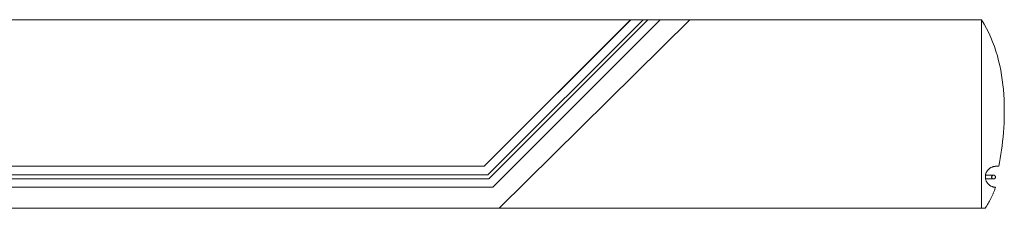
# Model space of a CAD drawing. Extents: x 64716 to 7565828, y -160732 to 5881792.
# Tile 47 of 160: x 102645 to 106304, y -6417 to -5717. Entities that reach past the tile are written whole.
import ezdxf

# ---------------------------------------------------------------- set-up
doc = ezdxf.new("R2010")
doc.units = 0
doc.header["$MEASUREMENT"] = 0
doc.layers.add('linii', color=7, linetype='Continuous', lineweight=15)

msp = doc.modelspace()

# ---------------------------------------------------------------- linework, layer by layer
at = {"layer": 'linii'}
for p, q in [((104371.2, -6260.7, 0), (104916.1, -5716.6, 0)), ((104371.2, -6260.7, 0), (104916.1, -5716.6, 0)), ((104916.1, -5716.6, 0), (104371.2, -6260.7, 0)), ((104916.1, -5716.6, 0), (104371.2, -6260.7, 0)), ((104371.2, -6260.7, 0), (104916.1, -5716.6, 0)), ((104371.2, -6260.7, 0), (104916.1, -5716.6, 0)), ((104916.1, -5716.6, 0), (104371.2, -6260.7, 0)), ((104916.1, -5716.6, 0), (104371.2, -6260.7, 0)), ((104915.5, -5717.2, 0), (104371.3, -6260.7, 0)), ((104962.2, -5716.6, 0), (104384.7, -6293.3, 0)), ((104962.2, -5716.6, 0), (104384.7, -6293.3, 0)), ((104388.3, -6307.6, 0), (104979.7, -5716.6, 0)), ((104388.3, -6307.6, 0), (104979.7, -5716.6, 0)), ((104403.3, -6338.7, 0), (105025.8, -5716.6, 0)), ((104403.3, -6338.7, 0), (105025.8, -5716.6, 0)), ((104403.3, -6338.7, 0), (105025.8, -5716.6, 0)), ((104403.3, -6338.7, 0), (105025.8, -5716.6, 0)), ((106199.8, -5717.2, 0), (106219.4, -5717.2, 0)), ((106199.8, -5717.2, 0), (106219.4, -5717.2, 0)), ((106199.8, -5717.2, 0), (106219.4, -5717.2, 0)), ((106199.8, -5717.2, 0), (106219.4, -5717.2, 0)), ((106219.4, -5717.2, 0), (106228.9, -5733, 0)), ((106219.4, -5717.2, 0), (106228.9, -5733, 0)), ((106219.4, -5717.2, 0), (106219.4, -5717.2, 0)), ((106219.4, -5717.2, 0), (106228.9, -5733, 0)), ((106219.4, -5717.2, 0), (106228.9, -5733, 0)), ((106219.4, -5717.2, 0), (106219.4, -5717.2, 0)), ((106228.9, -5733, 0), (106237.8, -5749.1, 0)), ((106228.9, -5733, 0), (106237.8, -5749.1, 0)), ((106228.9, -5733, 0), (106237.8, -5749.1, 0)), ((106228.9, -5733, 0), (106237.8, -5749.1, 0)), ((106237.8, -5749.1, 0), (106246.1, -5765.6, 0)), ((106237.8, -5749.1, 0), (106246.1, -5765.6, 0)), ((106237.8, -5749.1, 0), (106246.1, -5765.6, 0)), ((106237.8, -5749.1, 0), (106246.1, -5765.6, 0)), ((106246.1, -5765.6, 0), (106253.6, -5782.2, 0)), ((106246.1, -5765.6, 0), (106253.6, -5782.2, 0)), ((106246.1, -5765.6, 0), (106253.6, -5782.2, 0)), ((106246.1, -5765.6, 0), (106253.6, -5782.2, 0)), ((106253.6, -5782.2, 0), (106260.7, -5799.1, 0)), ((106253.6, -5782.2, 0), (106260.7, -5799.1, 0)), ((106253.6, -5782.2, 0), (106260.7, -5799.1, 0)), ((106253.6, -5782.2, 0), (106260.7, -5799.1, 0)), ((106260.7, -5799.1, 0), (106267, -5816.3, 0)), ((106260.7, -5799.1, 0), (106267, -5816.3, 0)), ((106260.7, -5799.1, 0), (106267, -5816.3, 0)), ((106260.7, -5799.1, 0), (106267, -5816.3, 0)), ((106267, -5816.3, 0), (106272.8, -5833.6, 0)), ((106267, -5816.3, 0), (106272.8, -5833.6, 0)), ((106267, -5816.3, 0), (106272.8, -5833.6, 0)), ((106267, -5816.3, 0), (106272.8, -5833.6, 0)), ((106272.8, -5833.6, 0), (106278.1, -5851.2, 0)), ((106272.8, -5833.6, 0), (106278.1, -5851.2, 0)), ((106272.8, -5833.6, 0), (106278.1, -5851.2, 0)), ((106272.8, -5833.6, 0), (106278.1, -5851.2, 0)), ((106278.1, -5851.2, 0), (106282.8, -5868.8, 0)), ((106278.1, -5851.2, 0), (106282.8, -5868.8, 0)), ((106278.1, -5851.2, 0), (106282.8, -5868.8, 0)), ((106278.1, -5851.2, 0), (106282.8, -5868.8, 0)), ((106282.8, -5868.8, 0), (106287, -5886.6, 0)), ((106282.8, -5868.8, 0), (106287, -5886.6, 0)), ((106282.8, -5868.8, 0), (106287, -5886.6, 0)), ((106282.8, -5868.8, 0), (106287, -5886.6, 0)), ((106287, -5886.6, 0), (106290.6, -5904.4, 0)), ((106287, -5886.6, 0), (106290.6, -5904.4, 0)), ((106287, -5886.6, 0), (106290.6, -5904.4, 0)), ((106287, -5886.6, 0), (106290.6, -5904.4, 0)), ((106290.6, -5904.4, 0), (106293.8, -5922.4, 0)), ((106290.6, -5904.4, 0), (106293.8, -5922.4, 0)), ((106290.6, -5904.4, 0), (106293.8, -5922.4, 0)), ((106290.6, -5904.4, 0), (106293.8, -5922.4, 0)), ((106293.8, -5922.4, 0), (106296.5, -5940.4, 0)), ((106293.8, -5922.4, 0), (106296.5, -5940.4, 0)), ((106293.8, -5922.4, 0), (106296.5, -5940.4, 0)), ((106293.8, -5922.4, 0), (106296.5, -5940.4, 0)), ((106296.5, -5940.4, 0), (106298.8, -5958.5, 0)), ((106296.5, -5940.4, 0), (106298.8, -5958.5, 0)), ((106296.5, -5940.4, 0), (106298.8, -5958.5, 0)), ((106296.5, -5940.4, 0), (106298.8, -5958.5, 0)), ((106298.8, -5958.5, 0), (106300.6, -5976.5, 0)), ((106298.8, -5958.5, 0), (106300.6, -5976.5, 0)), ((106298.8, -5958.5, 0), (106300.6, -5976.5, 0)), ((106298.8, -5958.5, 0), (106300.6, -5976.5, 0)), ((106300.6, -5976.5, 0), (106302, -5994.6, 0)), ((106300.6, -5976.5, 0), (106302, -5994.6, 0)), ((106300.6, -5976.5, 0), (106302, -5994.6, 0)), ((106300.6, -5976.5, 0), (106302, -5994.6, 0)), ((106302, -5994.6, 0), (106303.1, -6012.6, 0)), ((106302, -5994.6, 0), (106303.1, -6012.6, 0)), ((106302, -5994.6, 0), (106303.1, -6012.6, 0)), ((106302, -5994.6, 0), (106303.1, -6012.6, 0)), ((106303.1, -6012.6, 0), (106303.7, -6030.5, 0)), ((106303.1, -6012.6, 0), (106303.7, -6030.5, 0)), ((106303.1, -6012.6, 0), (106303.7, -6030.5, 0)), ((106303.1, -6012.6, 0), (106303.7, -6030.5, 0)), ((106303.7, -6030.5, 0), (106304, -6048.3, 0)), ((106303.7, -6030.5, 0), (106304, -6048.3, 0)), ((106303.7, -6030.5, 0), (106304, -6048.3, 0)), ((106303.7, -6030.5, 0), (106304, -6048.3, 0)), ((106304, -6066, 0), (106303.6, -6083.6, 0)), ((106304, -6066, 0), (106303.6, -6083.6, 0)), ((106304, -6066, 0), (106303.6, -6083.6, 0)), ((106304, -6066, 0), (106303.6, -6083.6, 0)), ((106304, -6048.3, 0), (106304, -6066, 0)), ((106304, -6048.3, 0), (106304, -6066, 0)), ((106304, -6048.3, 0), (106304, -6066, 0)), ((106304, -6048.3, 0), (106304, -6066, 0)), ((106302.9, -6101.1, 0), (106302, -6118.3, 0)), ((106302.9, -6101.1, 0), (106302, -6118.3, 0)), ((106302.9, -6101.1, 0), (106302, -6118.3, 0)), ((106302.9, -6101.1, 0), (106302, -6118.3, 0)), ((106303.6, -6083.6, 0), (106302.9, -6101.1, 0)), ((106303.6, -6083.6, 0), (106302.9, -6101.1, 0)), ((106303.6, -6083.6, 0), (106302.9, -6101.1, 0)), ((106303.6, -6083.6, 0), (106302.9, -6101.1, 0)), ((106300.8, -6135.3, 0), (106299.4, -6152.2, 0)), ((106300.8, -6135.3, 0), (106299.4, -6152.2, 0)), ((106300.8, -6135.3, 0), (106299.4, -6152.2, 0)), ((106300.8, -6135.3, 0), (106299.4, -6152.2, 0)), ((106302, -6118.3, 0), (106300.8, -6135.3, 0)), ((106302, -6118.3, 0), (106300.8, -6135.3, 0)), ((106302, -6118.3, 0), (106300.8, -6135.3, 0)), ((106302, -6118.3, 0), (106300.8, -6135.3, 0)), ((106297.7, -6168.7, 0), (106295.8, -6184.9, 0)), ((106297.7, -6168.7, 0), (106295.8, -6184.9, 0)), ((106297.7, -6168.7, 0), (106295.8, -6184.9, 0)), ((106297.7, -6168.7, 0), (106295.8, -6184.9, 0)), ((106299.4, -6152.2, 0), (106297.7, -6168.7, 0)), ((106299.4, -6152.2, 0), (106297.7, -6168.7, 0)), ((106299.4, -6152.2, 0), (106297.7, -6168.7, 0)), ((106299.4, -6152.2, 0), (106297.7, -6168.7, 0)), ((106291.5, -6216.6, 0), (106289.1, -6231.9, 0)), ((106291.5, -6216.6, 0), (106289.1, -6231.9, 0)), ((106291.5, -6216.6, 0), (106289.1, -6231.9, 0)), ((106291.5, -6216.6, 0), (106289.1, -6231.9, 0)), ((106293.7, -6200.9, 0), (106291.5, -6216.6, 0)), ((106293.7, -6200.9, 0), (106291.5, -6216.6, 0)), ((106293.7, -6200.9, 0), (106291.5, -6216.6, 0)), ((106293.7, -6200.9, 0), (106291.5, -6216.6, 0)), ((106295.8, -6184.9, 0), (106293.7, -6200.9, 0)), ((106295.8, -6184.9, 0), (106293.7, -6200.9, 0)), ((106295.8, -6184.9, 0), (106293.7, -6200.9, 0)), ((106295.8, -6184.9, 0), (106293.7, -6200.9, 0)), ((106286.5, -6246.8, 0), (106283.9, -6261.3, 0)), ((106286.5, -6246.8, 0), (106283.9, -6261.3, 0)), ((106286.5, -6246.8, 0), (106283.9, -6261.3, 0)), ((106286.5, -6246.8, 0), (106283.9, -6261.3, 0)), ((106289.1, -6231.9, 0), (106286.5, -6246.8, 0)), ((106289.1, -6231.9, 0), (106286.5, -6246.8, 0)), ((106289.1, -6231.9, 0), (106286.5, -6246.8, 0)), ((106289.1, -6231.9, 0), (106286.5, -6246.8, 0)), ((97997.5, -6260.7, 0), (104371.2, -6260.7, 0)), ((106234.7, -6291, 0), (106234.3, -6292.8, 0)), ((106234.7, -6291, 0), (106234.3, -6292.8, 0)), ((106234.7, -6291, 0), (106234.3, -6292.8, 0)), ((106234.7, -6291, 0), (106234.3, -6292.8, 0)), ((106235.1, -6289.2, 0), (106234.7, -6291, 0)), ((106235.1, -6289.2, 0), (106234.7, -6291, 0)), ((106235.1, -6289.2, 0), (106234.7, -6291, 0)), ((106235.1, -6289.2, 0), (106234.7, -6291, 0)), ((106235.7, -6287.5, 0), (106235.1, -6289.2, 0)), ((106235.7, -6287.5, 0), (106235.1, -6289.2, 0)), ((106235.7, -6287.5, 0), (106235.1, -6289.2, 0)), ((106235.7, -6287.5, 0), (106235.1, -6289.2, 0)), ((106236.4, -6285.8, 0), (106235.7, -6287.5, 0)), ((106236.4, -6285.8, 0), (106235.7, -6287.5, 0)), ((106236.4, -6285.8, 0), (106235.7, -6287.5, 0)), ((106236.4, -6285.8, 0), (106235.7, -6287.5, 0)), ((106237.1, -6284.2, 0), (106236.4, -6285.8, 0)), ((106237.1, -6284.2, 0), (106236.4, -6285.8, 0)), ((106237.1, -6284.2, 0), (106236.4, -6285.8, 0)), ((106237.1, -6284.2, 0), (106236.4, -6285.8, 0)), ((106237.9, -6282.5, 0), (106237.1, -6284.2, 0)), ((106237.9, -6282.5, 0), (106237.1, -6284.2, 0)), ((106237.9, -6282.5, 0), (106237.1, -6284.2, 0)), ((106237.9, -6282.5, 0), (106237.1, -6284.2, 0)), ((106238.7, -6281, 0), (106237.9, -6282.5, 0)), ((106238.7, -6281, 0), (106237.9, -6282.5, 0)), ((106238.7, -6281, 0), (106237.9, -6282.5, 0)), ((106238.7, -6281, 0), (106237.9, -6282.5, 0)), ((106239.7, -6279.4, 0), (106238.7, -6281, 0)), ((106239.7, -6279.4, 0), (106238.7, -6281, 0)), ((106239.7, -6279.4, 0), (106238.7, -6281, 0)), ((106239.7, -6279.4, 0), (106238.7, -6281, 0)), ((106240.6, -6277.9, 0), (106239.7, -6279.4, 0)), ((106240.6, -6277.9, 0), (106239.7, -6279.4, 0)), ((106240.6, -6277.9, 0), (106239.7, -6279.4, 0)), ((106240.6, -6277.9, 0), (106239.7, -6279.4, 0)), ((106241.7, -6276.5, 0), (106240.6, -6277.9, 0)), ((106241.7, -6276.5, 0), (106240.6, -6277.9, 0)), ((106241.7, -6276.5, 0), (106240.6, -6277.9, 0)), ((106241.7, -6276.5, 0), (106240.6, -6277.9, 0)), ((106242.8, -6275.1, 0), (106241.7, -6276.5, 0)), ((106242.8, -6275.1, 0), (106241.7, -6276.5, 0)), ((106242.8, -6275.1, 0), (106241.7, -6276.5, 0)), ((106242.8, -6275.1, 0), (106241.7, -6276.5, 0)), ((106244, -6273.8, 0), (106242.8, -6275.1, 0)), ((106244, -6273.8, 0), (106242.8, -6275.1, 0)), ((106244, -6273.8, 0), (106242.8, -6275.1, 0)), ((106244, -6273.8, 0), (106242.8, -6275.1, 0)), ((106245.3, -6272.5, 0), (106244, -6273.8, 0)), ((106245.3, -6272.5, 0), (106244, -6273.8, 0)), ((106245.3, -6272.5, 0), (106244, -6273.8, 0)), ((106245.3, -6272.5, 0), (106244, -6273.8, 0)), ((106246.5, -6271.3, 0), (106245.3, -6272.5, 0)), ((106246.5, -6271.3, 0), (106245.3, -6272.5, 0)), ((106246.5, -6271.3, 0), (106245.3, -6272.5, 0)), ((106246.5, -6271.3, 0), (106245.3, -6272.5, 0)), ((106247.9, -6270.1, 0), (106246.5, -6271.3, 0)), ((106247.9, -6270.1, 0), (106246.5, -6271.3, 0)), ((106247.9, -6270.1, 0), (106246.5, -6271.3, 0)), ((106247.9, -6270.1, 0), (106246.5, -6271.3, 0)), ((106249.3, -6269, 0), (106247.9, -6270.1, 0)), ((106249.3, -6269, 0), (106247.9, -6270.1, 0)), ((106249.3, -6269, 0), (106247.9, -6270.1, 0)), ((106249.3, -6269, 0), (106247.9, -6270.1, 0)), ((106250.8, -6268, 0), (106249.3, -6269, 0)), ((106250.8, -6268, 0), (106249.3, -6269, 0)), ((106250.8, -6268, 0), (106249.3, -6269, 0)), ((106250.8, -6268, 0), (106249.3, -6269, 0)), ((106252.3, -6267, 0), (106250.8, -6268, 0)), ((106252.3, -6267, 0), (106250.8, -6268, 0)), ((106252.3, -6267, 0), (106250.8, -6268, 0)), ((106252.3, -6267, 0), (106250.8, -6268, 0)), ((106253.8, -6266.1, 0), (106252.3, -6267, 0)), ((106253.8, -6266.1, 0), (106252.3, -6267, 0)), ((106253.8, -6266.1, 0), (106252.3, -6267, 0)), ((106253.8, -6266.1, 0), (106252.3, -6267, 0)), ((106255.4, -6265.3, 0), (106253.8, -6266.1, 0)), ((106255.4, -6265.3, 0), (106253.8, -6266.1, 0)), ((106255.4, -6265.3, 0), (106253.8, -6266.1, 0)), ((106255.4, -6265.3, 0), (106253.8, -6266.1, 0)), ((106257.1, -6264.5, 0), (106255.4, -6265.3, 0)), ((106257.1, -6264.5, 0), (106255.4, -6265.3, 0)), ((106257.1, -6264.5, 0), (106255.4, -6265.3, 0)), ((106257.1, -6264.5, 0), (106255.4, -6265.3, 0)), ((106258.7, -6263.9, 0), (106257.1, -6264.5, 0)), ((106258.7, -6263.9, 0), (106257.1, -6264.5, 0)), ((106258.7, -6263.9, 0), (106257.1, -6264.5, 0)), ((106258.7, -6263.9, 0), (106257.1, -6264.5, 0)), ((106260.4, -6263.3, 0), (106258.7, -6263.9, 0)), ((106260.4, -6263.3, 0), (106258.7, -6263.9, 0)), ((106260.4, -6263.3, 0), (106258.7, -6263.9, 0)), ((106260.4, -6263.3, 0), (106258.7, -6263.9, 0)), ((106262.2, -6262.7, 0), (106260.4, -6263.3, 0)), ((106262.2, -6262.7, 0), (106260.4, -6263.3, 0)), ((106262.2, -6262.7, 0), (106260.4, -6263.3, 0)), ((106262.2, -6262.7, 0), (106260.4, -6263.3, 0)), ((106264, -6262.2, 0), (106262.2, -6262.7, 0)), ((106264, -6262.2, 0), (106262.2, -6262.7, 0)), ((106264, -6262.2, 0), (106262.2, -6262.7, 0)), ((106264, -6262.2, 0), (106262.2, -6262.7, 0)), ((106265.8, -6261.9, 0), (106264, -6262.2, 0)), ((106265.8, -6261.9, 0), (106264, -6262.2, 0)), ((106265.8, -6261.9, 0), (106264, -6262.2, 0)), ((106265.8, -6261.9, 0), (106264, -6262.2, 0)), ((106267.6, -6261.6, 0), (106265.8, -6261.9, 0)), ((106267.6, -6261.6, 0), (106265.8, -6261.9, 0)), ((106267.6, -6261.6, 0), (106265.8, -6261.9, 0)), ((106267.6, -6261.6, 0), (106265.8, -6261.9, 0)), ((106269.5, -6261.4, 0), (106267.6, -6261.6, 0)), ((106269.5, -6261.4, 0), (106267.6, -6261.6, 0)), ((106269.5, -6261.4, 0), (106267.6, -6261.6, 0)), ((106269.5, -6261.4, 0), (106267.6, -6261.6, 0)), ((106272.5, -6261.3, 0), (106269.5, -6261.3, 0)), ((106272.5, -6261.3, 0), (106269.5, -6261.3, 0)), ((106269.5, -6261.3, 0), (106269.5, -6261.3, 0)), ((106269.5, -6261.3, 0), (106269.5, -6261.4, 0)), ((106269.5, -6261.3, 0), (106269.5, -6261.4, 0)), ((106272.5, -6261.3, 0), (106269.5, -6261.3, 0)), ((106272.5, -6261.3, 0), (106269.5, -6261.3, 0)), ((106269.5, -6261.3, 0), (106269.5, -6261.3, 0)), ((106269.5, -6261.3, 0), (106269.5, -6261.4, 0)), ((106269.5, -6261.3, 0), (106269.5, -6261.4, 0)), ((106283.9, -6261.3, 0), (106272.5, -6261.3, 0)), ((106283.9, -6261.3, 0), (106272.5, -6261.3, 0)), ((106283.9, -6261.3, 0), (106272.5, -6261.3, 0)), ((106283.9, -6261.3, 0), (106272.5, -6261.3, 0)), ((97980.5, -6307.6, 0), (104388.3, -6307.6, 0)), ((104384.7, -6293.3, 0), (97984.1, -6293.3, 0)), ((106233.6, -6293.8, 0), (106233.6, -6308.1, 0)), ((106264.1, -6293.8, 0), (106233.6, -6293.8, 0)), ((106233.6, -6293.8, 0), (106233.6, -6308.1, 0)), ((106264.1, -6293.8, 0), (106233.6, -6293.8, 0)), ((106233.6, -6293.8, 0), (106233.6, -6308.1, 0)), ((106264.1, -6293.8, 0), (106233.6, -6293.8, 0)), ((106233.6, -6293.8, 0), (106233.6, -6308.1, 0)), ((106264.1, -6293.8, 0), (106233.6, -6293.8, 0)), ((106233.7, -6296.5, 0), (106233.6, -6298.4, 0)), ((106233.7, -6296.5, 0), (106233.6, -6298.4, 0)), ((106233.7, -6296.5, 0), (106233.6, -6298.4, 0)), ((106233.7, -6296.5, 0), (106233.6, -6298.4, 0)), ((106233.6, -6298.4, 0), (106233.6, -6300.3, 0)), ((106233.6, -6298.4, 0), (106233.6, -6300.3, 0)), ((106233.6, -6298.4, 0), (106233.6, -6300.3, 0)), ((106233.6, -6298.4, 0), (106233.6, -6300.3, 0)), ((106233.6, -6300.3, 0), (106233.6, -6302.2, 0)), ((106233.6, -6300.3, 0), (106233.6, -6302.2, 0)), ((106233.6, -6300.3, 0), (106233.6, -6302.2, 0)), ((106233.6, -6300.3, 0), (106233.6, -6302.2, 0)), ((106233.6, -6302.2, 0), (106233.7, -6304.1, 0)), ((106233.6, -6302.2, 0), (106233.7, -6304.1, 0)), ((106233.6, -6302.2, 0), (106233.7, -6304.1, 0)), ((106233.6, -6302.2, 0), (106233.7, -6304.1, 0)), ((106233.6, -6308.1, 0), (106264.1, -6308.1, 0)), ((106233.6, -6308.1, 0), (106264.1, -6308.1, 0)), ((106233.6, -6308.1, 0), (106264.1, -6308.1, 0)), ((106233.6, -6308.1, 0), (106264.1, -6308.1, 0)), ((106234, -6294.6, 0), (106233.7, -6296.5, 0)), ((106234, -6294.6, 0), (106233.7, -6296.5, 0)), ((106234, -6294.6, 0), (106233.7, -6296.5, 0)), ((106234, -6294.6, 0), (106233.7, -6296.5, 0)), ((106233.7, -6304.1, 0), (106234, -6305.9, 0)), ((106233.7, -6304.1, 0), (106234, -6305.9, 0)), ((106233.7, -6304.1, 0), (106234, -6305.9, 0)), ((106233.7, -6304.1, 0), (106234, -6305.9, 0)), ((106234.3, -6292.8, 0), (106234, -6294.6, 0)), ((106234.3, -6292.8, 0), (106234, -6294.6, 0)), ((106234.3, -6292.8, 0), (106234, -6294.6, 0)), ((106234.3, -6292.8, 0), (106234, -6294.6, 0)), ((106234, -6305.9, 0), (106234.3, -6307.8, 0)), ((106234, -6305.9, 0), (106234.3, -6307.8, 0)), ((106234, -6305.9, 0), (106234.3, -6307.8, 0)), ((106234, -6305.9, 0), (106234.3, -6307.8, 0)), ((106234.3, -6307.8, 0), (106234.7, -6309.6, 0)), ((106234.3, -6307.8, 0), (106234.7, -6309.6, 0)), ((106234.3, -6307.8, 0), (106234.7, -6309.6, 0)), ((106234.3, -6307.8, 0), (106234.7, -6309.6, 0)), ((106234.7, -6309.6, 0), (106235.1, -6311.3, 0)), ((106234.7, -6309.6, 0), (106235.1, -6311.3, 0)), ((106234.7, -6309.6, 0), (106235.1, -6311.3, 0)), ((106234.7, -6309.6, 0), (106235.1, -6311.3, 0)), ((106235.1, -6311.3, 0), (106235.7, -6313.1, 0)), ((106235.1, -6311.3, 0), (106235.7, -6313.1, 0)), ((106235.1, -6311.3, 0), (106235.7, -6313.1, 0)), ((106235.1, -6311.3, 0), (106235.7, -6313.1, 0)), ((106235.7, -6313.1, 0), (106236.4, -6314.8, 0)), ((106235.7, -6313.1, 0), (106236.4, -6314.8, 0)), ((106235.7, -6313.1, 0), (106236.4, -6314.8, 0)), ((106235.7, -6313.1, 0), (106236.4, -6314.8, 0)), ((106236.4, -6314.8, 0), (106237.1, -6316.5, 0)), ((106236.4, -6314.8, 0), (106237.1, -6316.5, 0)), ((106236.4, -6314.8, 0), (106237.1, -6316.5, 0)), ((106236.4, -6314.8, 0), (106237.1, -6316.5, 0)), ((106237.1, -6316.5, 0), (106237.9, -6318.1, 0)), ((106237.1, -6316.5, 0), (106237.9, -6318.1, 0)), ((106237.1, -6316.5, 0), (106237.9, -6318.1, 0)), ((106237.1, -6316.5, 0), (106237.9, -6318.1, 0)), ((106237.9, -6318.1, 0), (106238.7, -6319.7, 0)), ((106237.9, -6318.1, 0), (106238.7, -6319.7, 0)), ((106237.9, -6318.1, 0), (106238.7, -6319.7, 0)), ((106237.9, -6318.1, 0), (106238.7, -6319.7, 0)), ((106238.7, -6319.7, 0), (106239.7, -6321.2, 0)), ((106238.7, -6319.7, 0), (106239.7, -6321.2, 0)), ((106238.7, -6319.7, 0), (106239.7, -6321.2, 0)), ((106238.7, -6319.7, 0), (106239.7, -6321.2, 0)), ((106239.7, -6321.2, 0), (106240.6, -6322.7, 0)), ((106239.7, -6321.2, 0), (106240.6, -6322.7, 0)), ((106239.7, -6321.2, 0), (106240.6, -6322.7, 0)), ((106239.7, -6321.2, 0), (106240.6, -6322.7, 0)), ((106240.6, -6322.7, 0), (106241.7, -6324.1, 0)), ((106240.6, -6322.7, 0), (106241.7, -6324.1, 0)), ((106240.6, -6322.7, 0), (106241.7, -6324.1, 0)), ((106240.6, -6322.7, 0), (106241.7, -6324.1, 0)), ((106241.7, -6324.1, 0), (106242.8, -6325.5, 0)), ((106241.7, -6324.1, 0), (106242.8, -6325.5, 0)), ((106241.7, -6324.1, 0), (106242.8, -6325.5, 0)), ((106241.7, -6324.1, 0), (106242.8, -6325.5, 0)), ((106242.8, -6325.5, 0), (106244, -6326.8, 0)), ((106242.8, -6325.5, 0), (106244, -6326.8, 0)), ((106242.8, -6325.5, 0), (106244, -6326.8, 0)), ((106242.8, -6325.5, 0), (106244, -6326.8, 0)), ((106244, -6326.8, 0), (106245.3, -6328.2, 0)), ((106244, -6326.8, 0), (106245.3, -6328.2, 0)), ((106244, -6326.8, 0), (106245.3, -6328.2, 0)), ((106244, -6326.8, 0), (106245.3, -6328.2, 0)), ((106245.3, -6328.2, 0), (106246.5, -6329.4, 0)), ((106245.3, -6328.2, 0), (106246.5, -6329.4, 0)), ((106245.3, -6328.2, 0), (106246.5, -6329.4, 0)), ((106245.3, -6328.2, 0), (106246.5, -6329.4, 0)), ((106257.1, -6299.5, 0), (106257, -6300.2, 0)), ((106257.1, -6299.5, 0), (106257, -6300.2, 0)), ((106257.1, -6299.5, 0), (106257, -6300.2, 0)), ((106257.1, -6299.5, 0), (106257, -6300.2, 0)), ((106257, -6300.2, 0), (106257, -6301, 0)), ((106257, -6300.2, 0), (106257, -6301, 0)), ((106257, -6300.2, 0), (106257, -6301, 0)), ((106257, -6300.2, 0), (106257, -6301, 0)), ((106257, -6301, 0), (106257, -6301.7, 0)), ((106257, -6301, 0), (106257, -6301.7, 0)), ((106257, -6301, 0), (106257, -6301.7, 0)), ((106257, -6301, 0), (106257, -6301.7, 0)), ((106257, -6301.7, 0), (106257.1, -6302.4, 0)), ((106257, -6301.7, 0), (106257.1, -6302.4, 0)), ((106257, -6301.7, 0), (106257.1, -6302.4, 0)), ((106257, -6301.7, 0), (106257.1, -6302.4, 0)), ((106257.3, -6298.9, 0), (106257.1, -6299.5, 0)), ((106257.3, -6298.9, 0), (106257.1, -6299.5, 0)), ((106257.3, -6298.9, 0), (106257.1, -6299.5, 0)), ((106257.3, -6298.9, 0), (106257.1, -6299.5, 0)), ((106257.1, -6302.4, 0), (106257.3, -6303.1, 0)), ((106257.1, -6302.4, 0), (106257.3, -6303.1, 0)), ((106257.1, -6302.4, 0), (106257.3, -6303.1, 0)), ((106257.1, -6302.4, 0), (106257.3, -6303.1, 0)), ((106257.5, -6298.2, 0), (106257.3, -6298.9, 0)), ((106257.5, -6298.2, 0), (106257.3, -6298.9, 0)), ((106257.5, -6298.2, 0), (106257.3, -6298.9, 0)), ((106257.5, -6298.2, 0), (106257.3, -6298.9, 0)), ((106257.3, -6303.1, 0), (106257.5, -6303.8, 0)), ((106257.3, -6303.1, 0), (106257.5, -6303.8, 0)), ((106257.3, -6303.1, 0), (106257.5, -6303.8, 0)), ((106257.3, -6303.1, 0), (106257.5, -6303.8, 0)), ((106257.8, -6297.6, 0), (106257.5, -6298.2, 0)), ((106257.8, -6297.6, 0), (106257.5, -6298.2, 0)), ((106257.8, -6297.6, 0), (106257.5, -6298.2, 0)), ((106257.8, -6297.6, 0), (106257.5, -6298.2, 0)), ((106257.5, -6303.8, 0), (106257.8, -6304.4, 0)), ((106257.5, -6303.8, 0), (106257.8, -6304.4, 0)), ((106257.5, -6303.8, 0), (106257.8, -6304.4, 0)), ((106257.5, -6303.8, 0), (106257.8, -6304.4, 0)), ((106258.2, -6297, 0), (106257.8, -6297.6, 0)), ((106258.2, -6297, 0), (106257.8, -6297.6, 0)), ((106258.2, -6297, 0), (106257.8, -6297.6, 0)), ((106258.2, -6297, 0), (106257.8, -6297.6, 0)), ((106257.8, -6304.4, 0), (106258.2, -6305, 0)), ((106257.8, -6304.4, 0), (106258.2, -6305, 0)), ((106257.8, -6304.4, 0), (106258.2, -6305, 0)), ((106257.8, -6304.4, 0), (106258.2, -6305, 0)), ((106258.6, -6296.5, 0), (106258.2, -6297, 0)), ((106258.6, -6296.5, 0), (106258.2, -6297, 0)), ((106258.6, -6296.5, 0), (106258.2, -6297, 0)), ((106258.6, -6296.5, 0), (106258.2, -6297, 0)), ((106258.2, -6305, 0), (106258.6, -6305.5, 0)), ((106258.2, -6305, 0), (106258.6, -6305.5, 0)), ((106258.2, -6305, 0), (106258.6, -6305.5, 0)), ((106258.2, -6305, 0), (106258.6, -6305.5, 0)), ((106259, -6296, 0), (106258.6, -6296.5, 0)), ((106259, -6296, 0), (106258.6, -6296.5, 0)), ((106259, -6296, 0), (106258.6, -6296.5, 0)), ((106259, -6296, 0), (106258.6, -6296.5, 0)), ((106258.6, -6305.5, 0), (106259, -6306, 0)), ((106258.6, -6305.5, 0), (106259, -6306, 0)), ((106258.6, -6305.5, 0), (106259, -6306, 0)), ((106258.6, -6305.5, 0), (106259, -6306, 0)), ((106259.6, -6295.5, 0), (106259, -6296, 0)), ((106259.6, -6295.5, 0), (106259, -6296, 0)), ((106259.6, -6295.5, 0), (106259, -6296, 0)), ((106259.6, -6295.5, 0), (106259, -6296, 0)), ((106259, -6306, 0), (106259.6, -6306.5, 0)), ((106259, -6306, 0), (106259.6, -6306.5, 0)), ((106259, -6306, 0), (106259.6, -6306.5, 0)), ((106259, -6306, 0), (106259.6, -6306.5, 0)), ((106260.1, -6295.1, 0), (106259.6, -6295.5, 0)), ((106260.1, -6295.1, 0), (106259.6, -6295.5, 0)), ((106260.1, -6295.1, 0), (106259.6, -6295.5, 0)), ((106260.1, -6295.1, 0), (106259.6, -6295.5, 0)), ((106259.6, -6306.5, 0), (106260.1, -6306.9, 0)), ((106259.6, -6306.5, 0), (106260.1, -6306.9, 0)), ((106259.6, -6306.5, 0), (106260.1, -6306.9, 0)), ((106259.6, -6306.5, 0), (106260.1, -6306.9, 0)), ((106260.7, -6294.7, 0), (106260.1, -6295.1, 0)), ((106260.7, -6294.7, 0), (106260.1, -6295.1, 0)), ((106260.7, -6294.7, 0), (106260.1, -6295.1, 0)), ((106260.7, -6294.7, 0), (106260.1, -6295.1, 0)), ((106260.1, -6306.9, 0), (106260.7, -6307.3, 0)), ((106260.1, -6306.9, 0), (106260.7, -6307.3, 0)), ((106260.1, -6306.9, 0), (106260.7, -6307.3, 0)), ((106260.1, -6306.9, 0), (106260.7, -6307.3, 0)), ((106261.3, -6294.4, 0), (106260.7, -6294.7, 0)), ((106261.3, -6294.4, 0), (106260.7, -6294.7, 0)), ((106261.3, -6294.4, 0), (106260.7, -6294.7, 0)), ((106261.3, -6294.4, 0), (106260.7, -6294.7, 0)), ((106260.7, -6307.3, 0), (106261.3, -6307.6, 0)), ((106260.7, -6307.3, 0), (106261.3, -6307.6, 0)), ((106260.7, -6307.3, 0), (106261.3, -6307.6, 0)), ((106260.7, -6307.3, 0), (106261.3, -6307.6, 0)), ((106262, -6294.2, 0), (106261.3, -6294.4, 0)), ((106262, -6294.2, 0), (106261.3, -6294.4, 0)), ((106262, -6294.2, 0), (106261.3, -6294.4, 0)), ((106262, -6294.2, 0), (106261.3, -6294.4, 0)), ((106261.3, -6307.6, 0), (106262, -6307.8, 0)), ((106261.3, -6307.6, 0), (106262, -6307.8, 0)), ((106261.3, -6307.6, 0), (106262, -6307.8, 0)), ((106261.3, -6307.6, 0), (106262, -6307.8, 0)), ((106262.7, -6294, 0), (106262, -6294.2, 0)), ((106262.7, -6294, 0), (106262, -6294.2, 0)), ((106262.7, -6294, 0), (106262, -6294.2, 0)), ((106262.7, -6294, 0), (106262, -6294.2, 0)), ((106262, -6307.8, 0), (106262.7, -6308, 0)), ((106262, -6307.8, 0), (106262.7, -6308, 0)), ((106262, -6307.8, 0), (106262.7, -6308, 0)), ((106262, -6307.8, 0), (106262.7, -6308, 0)), ((106263.4, -6293.9, 0), (106262.7, -6294, 0)), ((106263.4, -6293.9, 0), (106262.7, -6294, 0)), ((106263.4, -6293.9, 0), (106262.7, -6294, 0)), ((106263.4, -6293.9, 0), (106262.7, -6294, 0)), ((106262.7, -6308, 0), (106263.4, -6308.1, 0)), ((106262.7, -6308, 0), (106263.4, -6308.1, 0)), ((106262.7, -6308, 0), (106263.4, -6308.1, 0)), ((106262.7, -6308, 0), (106263.4, -6308.1, 0)), ((106264.1, -6293.8, 0), (106263.4, -6293.9, 0)), ((106264.1, -6293.8, 0), (106263.4, -6293.9, 0)), ((106264.1, -6293.8, 0), (106263.4, -6293.9, 0)), ((106264.1, -6293.8, 0), (106263.4, -6293.9, 0)), ((106263.4, -6308.1, 0), (106264.1, -6308.1, 0)), ((106263.4, -6308.1, 0), (106264.1, -6308.1, 0)), ((106263.4, -6308.1, 0), (106264.1, -6308.1, 0)), ((106263.4, -6308.1, 0), (106264.1, -6308.1, 0)), ((106264.1, -6293.8, 0), (106264.1, -6293.8, 0)), ((106264.1, -6293.8, 0), (106264.1, -6293.8, 0)), ((106264.8, -6293.9, 0), (106264.1, -6293.8, 0)), ((106264.8, -6293.9, 0), (106264.1, -6293.8, 0)), ((106264.1, -6293.8, 0), (106264.1, -6293.8, 0)), ((106264.1, -6293.8, 0), (106264.1, -6293.8, 0)), ((106264.8, -6293.9, 0), (106264.1, -6293.8, 0)), ((106264.8, -6293.9, 0), (106264.1, -6293.8, 0)), ((106264.1, -6308.1, 0), (106264.1, -6308.1, 0)), ((106264.1, -6308.1, 0), (106264.8, -6308.1, 0)), ((106264.1, -6308.1, 0), (106264.8, -6308.1, 0)), ((106264.1, -6308.1, 0), (106264.1, -6308.1, 0)), ((106264.1, -6308.1, 0), (106264.8, -6308.1, 0)), ((106264.1, -6308.1, 0), (106264.8, -6308.1, 0)), ((106265.5, -6294, 0), (106264.8, -6293.9, 0)), ((106265.5, -6294, 0), (106264.8, -6293.9, 0)), ((106265.5, -6294, 0), (106264.8, -6293.9, 0)), ((106265.5, -6294, 0), (106264.8, -6293.9, 0)), ((106264.8, -6308.1, 0), (106265.5, -6308, 0)), ((106264.8, -6308.1, 0), (106265.5, -6308, 0)), ((106264.8, -6308.1, 0), (106265.5, -6308, 0)), ((106264.8, -6308.1, 0), (106265.5, -6308, 0)), ((106266.2, -6294.2, 0), (106265.5, -6294, 0)), ((106266.2, -6294.2, 0), (106265.5, -6294, 0)), ((106266.2, -6294.2, 0), (106265.5, -6294, 0)), ((106266.2, -6294.2, 0), (106265.5, -6294, 0)), ((106265.5, -6308, 0), (106266.2, -6307.8, 0)), ((106265.5, -6308, 0), (106266.2, -6307.8, 0)), ((106265.5, -6308, 0), (106266.2, -6307.8, 0)), ((106265.5, -6308, 0), (106266.2, -6307.8, 0)), ((106266.9, -6294.4, 0), (106266.2, -6294.2, 0)), ((106266.9, -6294.4, 0), (106266.2, -6294.2, 0)), ((106266.9, -6294.4, 0), (106266.2, -6294.2, 0)), ((106266.9, -6294.4, 0), (106266.2, -6294.2, 0)), ((106266.2, -6307.8, 0), (106266.9, -6307.6, 0)), ((106266.2, -6307.8, 0), (106266.9, -6307.6, 0)), ((106266.2, -6307.8, 0), (106266.9, -6307.6, 0)), ((106266.2, -6307.8, 0), (106266.9, -6307.6, 0)), ((106267.5, -6294.7, 0), (106266.9, -6294.4, 0)), ((106267.5, -6294.7, 0), (106266.9, -6294.4, 0)), ((106267.5, -6294.7, 0), (106266.9, -6294.4, 0)), ((106267.5, -6294.7, 0), (106266.9, -6294.4, 0)), ((106266.9, -6307.6, 0), (106267.5, -6307.3, 0)), ((106266.9, -6307.6, 0), (106267.5, -6307.3, 0)), ((106266.9, -6307.6, 0), (106267.5, -6307.3, 0)), ((106266.9, -6307.6, 0), (106267.5, -6307.3, 0)), ((106268.1, -6295.1, 0), (106267.5, -6294.7, 0)), ((106268.1, -6295.1, 0), (106267.5, -6294.7, 0)), ((106268.1, -6295.1, 0), (106267.5, -6294.7, 0)), ((106268.1, -6295.1, 0), (106267.5, -6294.7, 0)), ((106267.5, -6307.3, 0), (106268.1, -6306.9, 0)), ((106267.5, -6307.3, 0), (106268.1, -6306.9, 0)), ((106267.5, -6307.3, 0), (106268.1, -6306.9, 0)), ((106267.5, -6307.3, 0), (106268.1, -6306.9, 0)), ((106268.6, -6295.5, 0), (106268.1, -6295.1, 0)), ((106268.6, -6295.5, 0), (106268.1, -6295.1, 0)), ((106268.6, -6295.5, 0), (106268.1, -6295.1, 0)), ((106268.6, -6295.5, 0), (106268.1, -6295.1, 0)), ((106268.1, -6306.9, 0), (106268.6, -6306.5, 0)), ((106268.1, -6306.9, 0), (106268.6, -6306.5, 0)), ((106268.1, -6306.9, 0), (106268.6, -6306.5, 0)), ((106268.1, -6306.9, 0), (106268.6, -6306.5, 0)), ((106269.1, -6296, 0), (106268.6, -6295.5, 0)), ((106269.1, -6296, 0), (106268.6, -6295.5, 0)), ((106269.1, -6296, 0), (106268.6, -6295.5, 0)), ((106269.1, -6296, 0), (106268.6, -6295.5, 0)), ((106268.6, -6306.5, 0), (106269.1, -6306, 0)), ((106268.6, -6306.5, 0), (106269.1, -6306, 0)), ((106268.6, -6306.5, 0), (106269.1, -6306, 0)), ((106268.6, -6306.5, 0), (106269.1, -6306, 0)), ((106269.6, -6296.5, 0), (106269.1, -6296, 0)), ((106269.6, -6296.5, 0), (106269.1, -6296, 0)), ((106269.6, -6296.5, 0), (106269.1, -6296, 0)), ((106269.6, -6296.5, 0), (106269.1, -6296, 0)), ((106269.1, -6306, 0), (106269.6, -6305.5, 0)), ((106269.1, -6306, 0), (106269.6, -6305.5, 0)), ((106269.1, -6306, 0), (106269.6, -6305.5, 0)), ((106269.1, -6306, 0), (106269.6, -6305.5, 0)), ((106270, -6297, 0), (106269.6, -6296.5, 0)), ((106270, -6297, 0), (106269.6, -6296.5, 0)), ((106270, -6297, 0), (106269.6, -6296.5, 0)), ((106270, -6297, 0), (106269.6, -6296.5, 0)), ((106269.6, -6305.5, 0), (106270, -6305, 0)), ((106269.6, -6305.5, 0), (106270, -6305, 0)), ((106269.6, -6305.5, 0), (106270, -6305, 0)), ((106269.6, -6305.5, 0), (106270, -6305, 0)), ((106270.3, -6297.6, 0), (106270, -6297, 0)), ((106270.3, -6297.6, 0), (106270, -6297, 0)), ((106270.3, -6297.6, 0), (106270, -6297, 0)), ((106270.3, -6297.6, 0), (106270, -6297, 0)), ((106270, -6305, 0), (106270.3, -6304.4, 0)), ((106270, -6305, 0), (106270.3, -6304.4, 0)), ((106270, -6305, 0), (106270.3, -6304.4, 0)), ((106270, -6305, 0), (106270.3, -6304.4, 0)), ((106270.6, -6298.2, 0), (106270.3, -6297.6, 0)), ((106270.6, -6298.2, 0), (106270.3, -6297.6, 0)), ((106270.6, -6298.2, 0), (106270.3, -6297.6, 0)), ((106270.6, -6298.2, 0), (106270.3, -6297.6, 0)), ((106270.3, -6304.4, 0), (106270.6, -6303.8, 0)), ((106270.3, -6304.4, 0), (106270.6, -6303.8, 0)), ((106270.3, -6304.4, 0), (106270.6, -6303.8, 0)), ((106270.3, -6304.4, 0), (106270.6, -6303.8, 0)), ((106270.9, -6298.9, 0), (106270.6, -6298.2, 0)), ((106270.9, -6298.9, 0), (106270.6, -6298.2, 0)), ((106270.9, -6298.9, 0), (106270.6, -6298.2, 0)), ((106270.9, -6298.9, 0), (106270.6, -6298.2, 0)), ((106270.6, -6303.8, 0), (106270.9, -6303.1, 0)), ((106270.6, -6303.8, 0), (106270.9, -6303.1, 0)), ((106270.6, -6303.8, 0), (106270.9, -6303.1, 0)), ((106270.6, -6303.8, 0), (106270.9, -6303.1, 0)), ((106271.1, -6299.5, 0), (106270.9, -6298.9, 0)), ((106271.1, -6299.5, 0), (106270.9, -6298.9, 0)), ((106271.1, -6299.5, 0), (106270.9, -6298.9, 0)), ((106271.1, -6299.5, 0), (106270.9, -6298.9, 0)), ((106270.9, -6303.1, 0), (106271.1, -6302.4, 0)), ((106270.9, -6303.1, 0), (106271.1, -6302.4, 0)), ((106270.9, -6303.1, 0), (106271.1, -6302.4, 0)), ((106270.9, -6303.1, 0), (106271.1, -6302.4, 0)), ((106271.2, -6300.2, 0), (106271.1, -6299.5, 0)), ((106271.2, -6300.2, 0), (106271.1, -6299.5, 0)), ((106271.2, -6300.2, 0), (106271.1, -6299.5, 0)), ((106271.2, -6300.2, 0), (106271.1, -6299.5, 0)), ((106271.1, -6302.4, 0), (106271.2, -6301.7, 0)), ((106271.1, -6302.4, 0), (106271.2, -6301.7, 0)), ((106271.1, -6302.4, 0), (106271.2, -6301.7, 0)), ((106271.1, -6302.4, 0), (106271.2, -6301.7, 0)), ((106271.2, -6301, 0), (106271.2, -6300.2, 0)), ((106271.2, -6301, 0), (106271.2, -6300.2, 0)), ((106271.2, -6301, 0), (106271.2, -6300.2, 0)), ((106271.2, -6301, 0), (106271.2, -6300.2, 0)), ((106271.2, -6301.7, 0), (106271.2, -6301, 0)), ((106271.2, -6301.7, 0), (106271.2, -6301, 0)), ((106271.2, -6301.7, 0), (106271.2, -6301, 0)), ((106271.2, -6301.7, 0), (106271.2, -6301, 0)), ((104403.3, -6338.7, 0), (97965.4, -6338.7, 0)), ((106246.5, -6329.4, 0), (106247.9, -6330.5, 0)), ((106246.5, -6329.4, 0), (106247.9, -6330.5, 0)), ((106246.5, -6329.4, 0), (106247.9, -6330.5, 0)), ((106246.5, -6329.4, 0), (106247.9, -6330.5, 0)), ((106247.9, -6330.5, 0), (106249.3, -6331.6, 0)), ((106247.9, -6330.5, 0), (106249.3, -6331.6, 0)), ((106247.9, -6330.5, 0), (106249.3, -6331.6, 0)), ((106247.9, -6330.5, 0), (106249.3, -6331.6, 0)), ((106249.3, -6331.6, 0), (106250.8, -6332.7, 0)), ((106249.3, -6331.6, 0), (106250.8, -6332.7, 0)), ((106249.3, -6331.6, 0), (106250.8, -6332.7, 0)), ((106249.3, -6331.6, 0), (106250.8, -6332.7, 0)), ((106250.8, -6332.7, 0), (106252.3, -6333.6, 0)), ((106250.8, -6332.7, 0), (106252.3, -6333.6, 0)), ((106250.8, -6332.7, 0), (106252.3, -6333.6, 0)), ((106250.8, -6332.7, 0), (106252.3, -6333.6, 0)), ((106252.3, -6333.6, 0), (106253.8, -6334.6, 0)), ((106252.3, -6333.6, 0), (106253.8, -6334.6, 0)), ((106252.3, -6333.6, 0), (106253.8, -6334.6, 0)), ((106252.3, -6333.6, 0), (106253.8, -6334.6, 0)), ((106253.8, -6334.6, 0), (106255.4, -6335.4, 0)), ((106253.8, -6334.6, 0), (106255.4, -6335.4, 0)), ((106253.8, -6334.6, 0), (106255.4, -6335.4, 0)), ((106253.8, -6334.6, 0), (106255.4, -6335.4, 0)), ((106255.4, -6335.4, 0), (106257.1, -6336.1, 0)), ((106255.4, -6335.4, 0), (106257.1, -6336.1, 0)), ((106255.4, -6335.4, 0), (106257.1, -6336.1, 0)), ((106255.4, -6335.4, 0), (106257.1, -6336.1, 0)), ((106257.1, -6336.1, 0), (106258.7, -6336.8, 0)), ((106257.1, -6336.1, 0), (106258.7, -6336.8, 0)), ((106257.1, -6336.1, 0), (106258.7, -6336.8, 0)), ((106257.1, -6336.1, 0), (106258.7, -6336.8, 0)), ((106258.7, -6336.8, 0), (106260.4, -6337.5, 0)), ((106258.7, -6336.8, 0), (106260.4, -6337.5, 0)), ((106258.7, -6336.8, 0), (106260.4, -6337.5, 0)), ((106258.7, -6336.8, 0), (106260.4, -6337.5, 0)), ((106260.4, -6337.5, 0), (106262.2, -6338, 0)), ((106260.4, -6337.5, 0), (106262.2, -6338, 0)), ((106260.4, -6337.5, 0), (106262.2, -6338, 0)), ((106260.4, -6337.5, 0), (106262.2, -6338, 0)), ((106262, -6363.8, 0), (106260.9, -6366.4, 0)), ((106262, -6363.8, 0), (106260.9, -6366.4, 0)), ((106262, -6363.8, 0), (106260.9, -6366.4, 0)), ((106262, -6363.8, 0), (106260.9, -6366.4, 0)), ((106262, -6363.8, 0), (106260.9, -6366.4, 0)), ((106262, -6363.8, 0), (106260.9, -6366.4, 0)), ((106262, -6363.8, 0), (106260.9, -6366.4, 0)), ((106262, -6363.8, 0), (106260.9, -6366.4, 0)), ((106263.1, -6361.3, 0), (106262, -6363.8, 0)), ((106263.1, -6361.3, 0), (106262, -6363.8, 0)), ((106263.1, -6361.3, 0), (106262, -6363.8, 0)), ((106263.1, -6361.3, 0), (106262, -6363.8, 0)), ((106263.1, -6361.3, 0), (106262, -6363.8, 0)), ((106263.1, -6361.3, 0), (106262, -6363.8, 0)), ((106263.1, -6361.3, 0), (106262, -6363.8, 0)), ((106263.1, -6361.3, 0), (106262, -6363.8, 0)), ((106262.2, -6338, 0), (106264, -6338.4, 0)), ((106262.2, -6338, 0), (106264, -6338.4, 0)), ((106262.2, -6338, 0), (106264, -6338.4, 0)), ((106262.2, -6338, 0), (106264, -6338.4, 0)), ((106264.2, -6358.7, 0), (106263.1, -6361.3, 0)), ((106264.2, -6358.7, 0), (106263.1, -6361.3, 0)), ((106264.2, -6358.7, 0), (106263.1, -6361.3, 0)), ((106264.2, -6358.7, 0), (106263.1, -6361.3, 0)), ((106264.2, -6358.7, 0), (106263.1, -6361.3, 0)), ((106264.2, -6358.7, 0), (106263.1, -6361.3, 0)), ((106264.2, -6358.7, 0), (106263.1, -6361.3, 0)), ((106264.2, -6358.7, 0), (106263.1, -6361.3, 0)), ((106264, -6338.4, 0), (106265.8, -6338.8, 0)), ((106264, -6338.4, 0), (106265.8, -6338.8, 0)), ((106264, -6338.4, 0), (106265.8, -6338.8, 0)), ((106264, -6338.4, 0), (106265.8, -6338.8, 0)), ((106265.2, -6356.1, 0), (106264.2, -6358.7, 0)), ((106265.2, -6356.1, 0), (106264.2, -6358.7, 0)), ((106265.2, -6356.1, 0), (106264.2, -6358.7, 0)), ((106265.2, -6356.1, 0), (106264.2, -6358.7, 0)), ((106265.2, -6356.1, 0), (106264.2, -6358.7, 0)), ((106265.2, -6356.1, 0), (106264.2, -6358.7, 0)), ((106265.2, -6356.1, 0), (106264.2, -6358.7, 0)), ((106265.2, -6356.1, 0), (106264.2, -6358.7, 0)), ((106266.3, -6353.4, 0), (106265.2, -6356.1, 0)), ((106266.3, -6353.4, 0), (106265.2, -6356.1, 0)), ((106266.3, -6353.4, 0), (106265.2, -6356.1, 0)), ((106266.3, -6353.4, 0), (106265.2, -6356.1, 0)), ((106266.3, -6353.4, 0), (106265.2, -6356.1, 0)), ((106266.3, -6353.4, 0), (106265.2, -6356.1, 0)), ((106266.3, -6353.4, 0), (106265.2, -6356.1, 0)), ((106266.3, -6353.4, 0), (106265.2, -6356.1, 0)), ((106265.8, -6338.8, 0), (106267.6, -6339.1, 0)), ((106265.8, -6338.8, 0), (106267.6, -6339.1, 0)), ((106265.8, -6338.8, 0), (106267.6, -6339.1, 0)), ((106265.8, -6338.8, 0), (106267.6, -6339.1, 0)), ((106267.3, -6350.6, 0), (106266.3, -6353.4, 0)), ((106267.3, -6350.6, 0), (106266.3, -6353.4, 0)), ((106267.3, -6350.6, 0), (106266.3, -6353.4, 0)), ((106267.3, -6350.6, 0), (106266.3, -6353.4, 0)), ((106267.3, -6350.6, 0), (106266.3, -6353.4, 0)), ((106267.3, -6350.6, 0), (106266.3, -6353.4, 0)), ((106267.3, -6350.6, 0), (106266.3, -6353.4, 0)), ((106267.3, -6350.6, 0), (106266.3, -6353.4, 0)), ((106268.3, -6347.9, 0), (106267.3, -6350.6, 0)), ((106268.3, -6347.9, 0), (106267.3, -6350.6, 0)), ((106268.3, -6347.9, 0), (106267.3, -6350.6, 0)), ((106268.3, -6347.9, 0), (106267.3, -6350.6, 0)), ((106268.3, -6347.9, 0), (106267.3, -6350.6, 0)), ((106268.3, -6347.9, 0), (106267.3, -6350.6, 0)), ((106268.3, -6347.9, 0), (106267.3, -6350.6, 0)), ((106268.3, -6347.9, 0), (106267.3, -6350.6, 0)), ((106267.6, -6339.1, 0), (106269.5, -6339.3, 0)), ((106267.6, -6339.1, 0), (106269.5, -6339.3, 0)), ((106267.6, -6339.1, 0), (106269.5, -6339.3, 0)), ((106267.6, -6339.1, 0), (106269.5, -6339.3, 0)), ((106269.3, -6345.1, 0), (106268.3, -6347.9, 0)), ((106269.3, -6345.1, 0), (106268.3, -6347.9, 0)), ((106269.3, -6345.1, 0), (106268.3, -6347.9, 0)), ((106269.3, -6345.1, 0), (106268.3, -6347.9, 0)), ((106269.3, -6345.1, 0), (106268.3, -6347.9, 0)), ((106269.3, -6345.1, 0), (106268.3, -6347.9, 0)), ((106269.3, -6345.1, 0), (106268.3, -6347.9, 0)), ((106269.3, -6345.1, 0), (106268.3, -6347.9, 0)), ((106270.3, -6342.2, 0), (106269.3, -6345.1, 0)), ((106270.3, -6342.2, 0), (106269.3, -6345.1, 0)), ((106270.3, -6342.2, 0), (106269.3, -6345.1, 0)), ((106270.3, -6342.2, 0), (106269.3, -6345.1, 0)), ((106270.3, -6342.2, 0), (106269.3, -6345.1, 0)), ((106270.3, -6342.2, 0), (106269.3, -6345.1, 0)), ((106270.3, -6342.2, 0), (106269.3, -6345.1, 0)), ((106270.3, -6342.2, 0), (106269.3, -6345.1, 0)), ((106269.5, -6339.3, 0), (106269.5, -6339.3, 0)), ((106269.5, -6339.3, 0), (106271.2, -6339.3, 0)), ((106269.5, -6339.3, 0), (106271.2, -6339.3, 0)), ((106269.5, -6339.3, 0), (106269.5, -6339.3, 0)), ((106269.5, -6339.3, 0), (106271.2, -6339.3, 0)), ((106269.5, -6339.3, 0), (106271.2, -6339.3, 0)), ((106269.5, -6339.3, 0), (106269.5, -6339.3, 0)), ((106269.5, -6339.3, 0), (106271.2, -6339.3, 0)), ((106269.5, -6339.3, 0), (106271.2, -6339.3, 0)), ((106269.5, -6339.3, 0), (106269.5, -6339.3, 0)), ((106269.5, -6339.3, 0), (106271.2, -6339.3, 0)), ((106269.5, -6339.3, 0), (106271.2, -6339.3, 0)), ((106271.2, -6339.3, 0), (106270.3, -6342.2, 0)), ((106271.2, -6339.3, 0), (106270.3, -6342.2, 0)), ((106271.2, -6339.3, 0), (106270.3, -6342.2, 0)), ((106271.2, -6339.3, 0), (106270.3, -6342.2, 0)), ((106271.2, -6339.3, 0), (106270.3, -6342.2, 0)), ((106271.2, -6339.3, 0), (106270.3, -6342.2, 0)), ((106271.2, -6339.3, 0), (106270.3, -6342.2, 0)), ((106271.2, -6339.3, 0), (106270.3, -6342.2, 0)), ((106244, -6399.2, 0), (106241.2, -6403.6, 0)), ((106244, -6399.2, 0), (106241.2, -6403.6, 0)), ((106244, -6399.2, 0), (106241.2, -6403.6, 0)), ((106244, -6399.2, 0), (106241.2, -6403.6, 0)), ((106244, -6399.2, 0), (106241.2, -6403.6, 0)), ((106244, -6399.2, 0), (106241.2, -6403.6, 0)), ((106244, -6399.2, 0), (106241.2, -6403.6, 0)), ((106244, -6399.2, 0), (106241.2, -6403.6, 0)), ((106246.5, -6394.6, 0), (106244, -6399.2, 0)), ((106246.5, -6394.6, 0), (106244, -6399.2, 0)), ((106246.5, -6394.6, 0), (106244, -6399.2, 0)), ((106246.5, -6394.6, 0), (106244, -6399.2, 0)), ((106246.5, -6394.6, 0), (106244, -6399.2, 0)), ((106246.5, -6394.6, 0), (106244, -6399.2, 0)), ((106246.5, -6394.6, 0), (106244, -6399.2, 0)), ((106246.5, -6394.6, 0), (106244, -6399.2, 0)), ((106249.1, -6390.1, 0), (106246.5, -6394.6, 0)), ((106249.1, -6390.1, 0), (106246.5, -6394.6, 0)), ((106249.1, -6390.1, 0), (106246.5, -6394.6, 0)), ((106249.1, -6390.1, 0), (106246.5, -6394.6, 0)), ((106249.1, -6390.1, 0), (106246.5, -6394.6, 0)), ((106249.1, -6390.1, 0), (106246.5, -6394.6, 0)), ((106249.1, -6390.1, 0), (106246.5, -6394.6, 0)), ((106249.1, -6390.1, 0), (106246.5, -6394.6, 0)), ((106251.6, -6385.5, 0), (106249.1, -6390.1, 0)), ((106251.6, -6385.5, 0), (106249.1, -6390.1, 0)), ((106251.6, -6385.5, 0), (106249.1, -6390.1, 0)), ((106251.6, -6385.5, 0), (106249.1, -6390.1, 0)), ((106251.6, -6385.5, 0), (106249.1, -6390.1, 0)), ((106251.6, -6385.5, 0), (106249.1, -6390.1, 0)), ((106251.6, -6385.5, 0), (106249.1, -6390.1, 0)), ((106251.6, -6385.5, 0), (106249.1, -6390.1, 0)), ((106254, -6380.9, 0), (106251.6, -6385.5, 0)), ((106254, -6380.9, 0), (106251.6, -6385.5, 0)), ((106254, -6380.9, 0), (106251.6, -6385.5, 0)), ((106254, -6380.9, 0), (106251.6, -6385.5, 0)), ((106254, -6380.9, 0), (106251.6, -6385.5, 0)), ((106254, -6380.9, 0), (106251.6, -6385.5, 0)), ((106254, -6380.9, 0), (106251.6, -6385.5, 0)), ((106254, -6380.9, 0), (106251.6, -6385.5, 0)), ((106255.2, -6378.5, 0), (106254, -6380.9, 0)), ((106255.2, -6378.5, 0), (106254, -6380.9, 0)), ((106255.2, -6378.5, 0), (106254, -6380.9, 0)), ((106255.2, -6378.5, 0), (106254, -6380.9, 0)), ((106255.2, -6378.5, 0), (106254, -6380.9, 0)), ((106255.2, -6378.5, 0), (106254, -6380.9, 0)), ((106255.2, -6378.5, 0), (106254, -6380.9, 0)), ((106255.2, -6378.5, 0), (106254, -6380.9, 0)), ((106256.4, -6376.2, 0), (106255.2, -6378.5, 0)), ((106256.4, -6376.2, 0), (106255.2, -6378.5, 0)), ((106256.4, -6376.2, 0), (106255.2, -6378.5, 0)), ((106256.4, -6376.2, 0), (106255.2, -6378.5, 0)), ((106256.4, -6376.2, 0), (106255.2, -6378.5, 0)), ((106256.4, -6376.2, 0), (106255.2, -6378.5, 0)), ((106256.4, -6376.2, 0), (106255.2, -6378.5, 0)), ((106256.4, -6376.2, 0), (106255.2, -6378.5, 0)), ((106257.5, -6373.7, 0), (106256.4, -6376.2, 0)), ((106257.5, -6373.7, 0), (106256.4, -6376.2, 0)), ((106257.5, -6373.7, 0), (106256.4, -6376.2, 0)), ((106257.5, -6373.7, 0), (106256.4, -6376.2, 0)), ((106257.5, -6373.7, 0), (106256.4, -6376.2, 0)), ((106257.5, -6373.7, 0), (106256.4, -6376.2, 0)), ((106257.5, -6373.7, 0), (106256.4, -6376.2, 0)), ((106257.5, -6373.7, 0), (106256.4, -6376.2, 0)), ((106258.7, -6371.3, 0), (106257.5, -6373.7, 0)), ((106258.7, -6371.3, 0), (106257.5, -6373.7, 0)), ((106258.7, -6371.3, 0), (106257.5, -6373.7, 0)), ((106258.7, -6371.3, 0), (106257.5, -6373.7, 0)), ((106258.7, -6371.3, 0), (106257.5, -6373.7, 0)), ((106258.7, -6371.3, 0), (106257.5, -6373.7, 0)), ((106258.7, -6371.3, 0), (106257.5, -6373.7, 0)), ((106258.7, -6371.3, 0), (106257.5, -6373.7, 0)), ((106259.8, -6368.9, 0), (106258.7, -6371.3, 0)), ((106259.8, -6368.9, 0), (106258.7, -6371.3, 0)), ((106259.8, -6368.9, 0), (106258.7, -6371.3, 0)), ((106259.8, -6368.9, 0), (106258.7, -6371.3, 0)), ((106259.8, -6368.9, 0), (106258.7, -6371.3, 0)), ((106259.8, -6368.9, 0), (106258.7, -6371.3, 0)), ((106259.8, -6368.9, 0), (106258.7, -6371.3, 0)), ((106259.8, -6368.9, 0), (106258.7, -6371.3, 0)), ((106260.9, -6366.4, 0), (106259.8, -6368.9, 0)), ((106260.9, -6366.4, 0), (106259.8, -6368.9, 0)), ((106260.9, -6366.4, 0), (106259.8, -6368.9, 0)), ((106260.9, -6366.4, 0), (106259.8, -6368.9, 0)), ((106260.9, -6366.4, 0), (106259.8, -6368.9, 0)), ((106260.9, -6366.4, 0), (106259.8, -6368.9, 0)), ((106260.9, -6366.4, 0), (106259.8, -6368.9, 0)), ((106260.9, -6366.4, 0), (106259.8, -6368.9, 0)), ((106232.8, -6417.2, 0), (106187, -6417.2, 0)), ((106232.8, -6417.2, 0), (106187, -6417.2, 0)), ((106232.8, -6417.2, 0), (106230.4, -6417.2, 0)), ((106232.8, -6417.2, 0), (106230.4, -6417.2, 0)), ((106232.8, -6417.2, 0), (106230.4, -6417.2, 0)), ((106232.8, -6417.2, 0), (106230.4, -6417.2, 0)), ((106235.7, -6412.7, 0), (106232.8, -6417.2, 0)), ((106235.7, -6412.7, 0), (106232.8, -6417.2, 0)), ((106235.7, -6412.7, 0), (106232.8, -6417.2, 0)), ((106235.7, -6412.7, 0), (106232.8, -6417.2, 0)), ((106235.7, -6412.7, 0), (106232.8, -6417.2, 0)), ((106235.7, -6412.7, 0), (106232.8, -6417.2, 0)), ((106235.7, -6412.7, 0), (106232.8, -6417.2, 0)), ((106235.7, -6412.7, 0), (106232.8, -6417.2, 0)), ((106238.5, -6408.1, 0), (106235.7, -6412.7, 0)), ((106238.5, -6408.1, 0), (106235.7, -6412.7, 0)), ((106238.5, -6408.1, 0), (106235.7, -6412.7, 0)), ((106238.5, -6408.1, 0), (106235.7, -6412.7, 0)), ((106238.5, -6408.1, 0), (106235.7, -6412.7, 0)), ((106238.5, -6408.1, 0), (106235.7, -6412.7, 0)), ((106238.5, -6408.1, 0), (106235.7, -6412.7, 0)), ((106238.5, -6408.1, 0), (106235.7, -6412.7, 0)), ((106241.2, -6403.6, 0), (106238.5, -6408.1, 0)), ((106241.2, -6403.6, 0), (106238.5, -6408.1, 0)), ((106241.2, -6403.6, 0), (106238.5, -6408.1, 0)), ((106241.2, -6403.6, 0), (106238.5, -6408.1, 0)), ((106241.2, -6403.6, 0), (106238.5, -6408.1, 0)), ((106241.2, -6403.6, 0), (106238.5, -6408.1, 0)), ((106241.2, -6403.6, 0), (106238.5, -6408.1, 0)), ((106241.2, -6403.6, 0), (106238.5, -6408.1, 0))]:
    msp.add_line(p, q, dxfattribs=at)
at = {"layer": 'linii', "elevation": 0}
msp.add_lwpolyline([(96149.4, -5717.2), (106219.4, -5717.2), (106219.4, -6417.2), (96149.4, -6417.2)], close=True, dxfattribs=at)
msp.add_lwpolyline([(97235, -5717.2), (97937.7, -6416.6), (104427.5, -6416.6), (105135.1, -5717.2), (97235, -5717.2)], dxfattribs=at)

doc.saveas('drawing.dxf')
